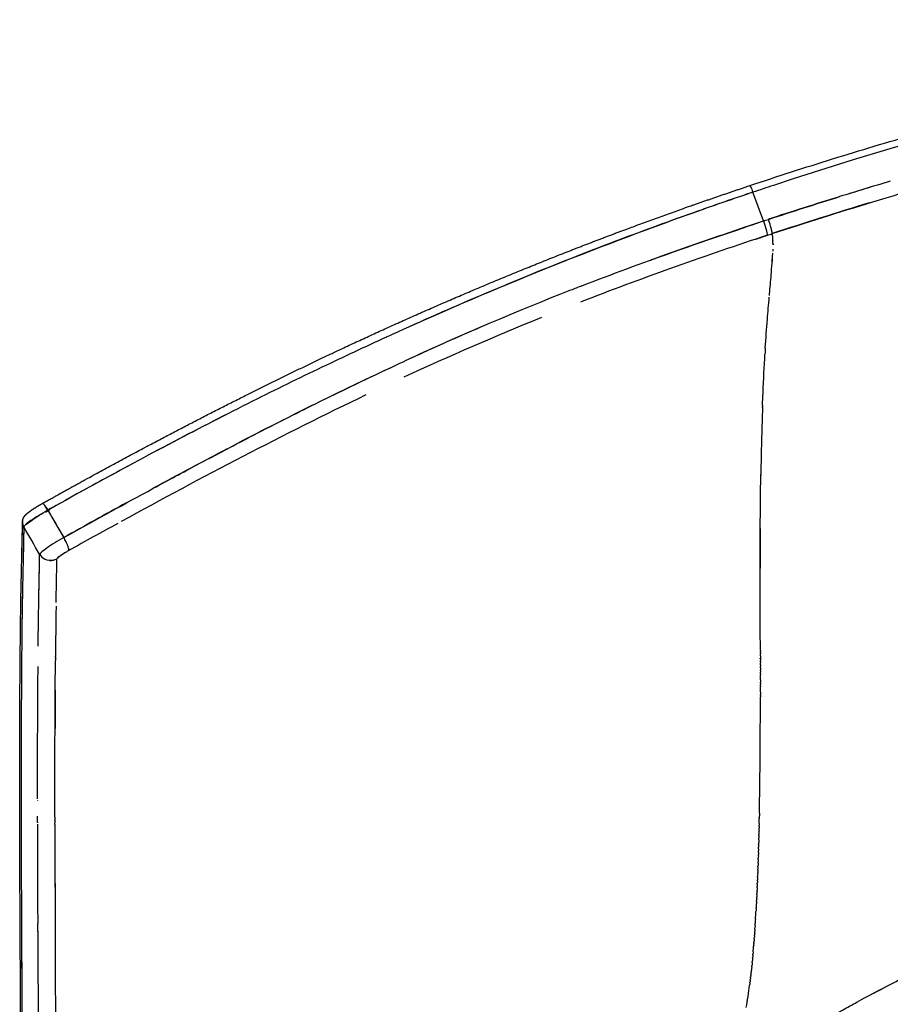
# Model space of a CAD drawing. Header units: millimetres. Extents: x 0 to 1905, y 0 to 2577.
# Tile 17 of 70: x 1183 to 1321, y 562 to 718. Entities that reach past the tile are written whole.
import ezdxf

# ---------------------------------------------------------------- set-up
doc = ezdxf.new("R2010")
doc.units = ezdxf.units.MM
doc.header["$MEASUREMENT"] = 0
doc.layers.add('Crea2D$visibili$linee', color=7, linetype='Continuous', true_color=0x000000)

msp = doc.modelspace()

# ---------------------------------------------------------------- linework, layer by layer
at = {"layer": 'Crea2D$visibili$linee'}
for p, q in [((1301.1, 686.33), (1299.43, 690.87)), ((1184.63, 638.49), (1184.63, 638.48)), ((1189.02, 591.55), (1189.02, 591.56))]:
    msp.add_line(p, q, dxfattribs=at)
for centre, radius, start, end in [((1497.25, 102.53), 620.7, 108.269, 108.58415), ((1531.1, -13.45), 736.61, 106.5591, 107.21203), ((1497.77, 96.08), 622.11, 106.80155, 107.11173), ((1489.6, 125.1), 596.88, 108.5788, 109.37799), ((1525.9, 3.28), 719.09, 107.21297, 108.15177), ((1535.99, -26.69), 748.38, 106.9454, 108.18014), ((1490.89, 121.52), 600.67, 109.41083, 114.1666), ((1282.13, 679.67), 20.93, 18.7951, 18.8295), ((1282.9, 679.91), 20.12, 15.364, 18.7257), ((1301.17, 684.23), 1.33, 4.1927, 7.058), ((1283.41, 682.63), 19.19, 0.3409, 1.3327), ((1238.94, 684.35), 63.71, 355.7648, 357.1813), ((1205.98, 686.38), 96.72, 356.1181, 356.8996), ((1460.01, 193.61), 517.66, 111.2517, 111.4634), ((1451.11, 215.76), 493.79, 111.4427, 114.6442), ((1452.92, 209.44), 498.02, 112.0433, 114.7724), ((1442.23, 235.8), 471.87, 113.183, 114.794), ((1498.53, 104.95), 618.92, 114.53819, 115.58318), ((1557.21, 649.8), 256.34, 176.3307, 176.5454), ((1538.5, 36.27), 693.43, 116.43665, 117.5351), ((1646.97, -171.12), 927.48, 117.66789, 118.48846), ((1999.8, 635.2), 699.21, 179.1086, 179.11291), ((1187.06, 641.59), 0.0692, 63.0919, 100.4268), ((1633.32, -154.09), 910.99, 119.01269, 119.27054), ((1922.45, -676.08), 1502.7, 118.71968, 119.15293), ((1181.2, 636.73), 7.74, 29.9247, 35.5033), ((1185.36, 638.69), 1.46, 170.8386, 173.6977), ((2013.94, -842.05), 1697.12, 119.20586, 119.20931), ((1904.95, -646.51), 1466.18, 118.78371, 119.12977), ((1184.19, 637.94), 0.0914, 159.8115, 177.0861), ((2455.8, 632.21), 1155.22, 179.72875, 180.03767), ((10309.89, 435.75), 9128.02, 178.739061, 178.767836), ((1179.58, 630.01), 12.52, 26.4327, 29.9603), ((1181.54, 630.96), 10.34, 23.6984, 30.7882), ((1186.71, 633.62), 0.0984, 159.9106, 172.0293), ((1188.33, 634.63), 1.99, 210.2667, 243.9622), ((1198.24, 621.31), 14.68, 119.9085, 124.2692), ((1200.25, 618.05), 18.51, 119.1528, 120.2609), ((1185.64, 632.79), 5.84, 20.1682, 23.5166), ((1188.34, 634.65), 2.01, 266.2455, 299.755), ((1189.81, 632.66), 0.527, 140.345, 153.1546), ((1191.31, 631.04), 2.74, 126.296, 133.526), ((1824.64, 614.18), 635.53, 178.98683, 179.28768), ((2627.32, 604.29), 1443.62, 179.36007, 179.46411), ((-2915.05, 610), 4215.66, 0.09674, 0.09752), ((3980.29, 595.97), 2791.26, 179.6682, 179.79288), ((5033.62, 592.98), 3847.34, 179.97432, 179.97495), ((5178.74, 599.49), 3995.07, 180.08494, 180.29092), ((4567.22, 592.47), 3380.94, 180.02081, 180.02188), ((6198.97, 594.26), 5012.7, 180.03813, 180.21719), ((9439.24, 600.58), 8250.22, 180.078994, 180.1917), ((25742.1, 690.94), 24558.63, 180.266596, 180.317198), ((1054.33, 590.66), 245.96, 356.6994, 356.7048), ((13529.72, 629.02), 12346.1, 180.253334, 180.308774), ((52976.24, 762.4), 51790.26, 180.20842, 180.23109), ((1134.84, 585.15), 165.26, 355.0049, 355.3215), ((27693.78, 657.28), 26504.85, 180.187873, 180.217905), ((1213.62, 576.3), 85.97, 350.4013, 352.7548), ((1221.4, 575.12), 78.1, 350.8386, 352.3112), ((1442.99, 327.96), 267.04, 117.5773, 117.8608)]:
    msp.add_arc(centre, radius, start, end, dxfattribs=at)
for points, knots in [([(1298.93, 691.91), (1301.13, 692.65), (1305.49, 694.08), (1314.24, 696.85), (1329.63, 701.44), (1342.97, 704.96), (1351.91, 707.13), (1353.92, 707.62), (1358.17, 708.64), (1366.91, 710.64), (1382.66, 714.04), (1396.24, 716.6), (1405.32, 718.15)], [0, 0, 0, 0, 6.960983, 13.768526, 27.541034, 55.138571, 55.138571, 55.138571, 61.348059, 68.248943, 82.050978, 109.68709, 109.68709, 109.68709, 109.68709]), ([(1302.5, 684.32), (1307.78, 686.02), (1318.76, 689.55), (1336, 694.54), (1347.96, 697.73), (1354.17, 699.3)], [5, 5, 5, 5, 5.1549174, 5.3216731, 5.5000221, 5.5000221, 5.5000221, 5.5000221]), ([(1298.93, 691.91), (1298.96, 691.92), (1299.01, 691.85), (1299.17, 691.54), (1299.3, 691.22), (1299.43, 690.87)], [1.1562495, 1.1562495, 1.1562495, 1.1562495, 1.4999984, 1.4999984, 2, 2, 2, 2]), ([(1299.43, 690.87), (1296.8, 689.97), (1291.95, 688.31), (1282.3, 684.88), (1265.76, 678.6), (1251.36, 672.47), (1241.78, 668.11), (1241.49, 667.98)], [2.0000016, 2.0000016, 2.0000016, 2.0000016, 2.067731, 2.1250779, 2.2501234, 2.4999672, 2.5077384, 2.5077384, 2.5077384, 2.5077384]), ([(1301.1, 686.33), (1301.36, 686.41), (1301.62, 686.5), (1301.88, 686.58), (1305.63, 687.79), (1309.37, 689), (1313.13, 690.17)], [0, 0, 0, 0, 1, 1, 1, 1.109588, 1.109588, 1.109588, 1.109588]), ([(1272.38, 676.07), (1272.38, 676.07), (1272.38, 676.07), (1281.85, 679.74), (1291.44, 683.14), (1301.1, 686.33)], [0.7499495, 0.7499495, 0.7499495, 0.7499495, 0.75, 0.75, 0.9999994, 0.9999994, 0.9999994, 0.9999994]), ([(1282.87, 680.01), (1283.11, 680.1), (1289.15, 682.28), (1295.24, 684.34), (1301.1, 686.33)], [0.8419956, 0.8419956, 0.8419956, 0.8419956, 0.8481215, 0.9999994, 0.9999994, 0.9999994, 0.9999994]), ([(1301.1, 686.33), (1301.26, 685.88), (1301.41, 685.4), (1301.63, 684.57), (1301.7, 684.24), (1301.72, 684.07)], [1, 1, 1, 1, 1.5, 1.5, 2, 2, 2, 2]), ([(1301.72, 684.07), (1292.07, 680.89), (1282.51, 677.51), (1272.77, 673.73), (1272.48, 673.62), (1272.18, 673.5)], [2, 2, 2, 2, 2.25, 2.25, 2.2578125, 2.2578125, 2.2578125, 2.2578125]), ([(1299.87, 683.45), (1300.48, 683.65), (1301.1, 683.86), (1301.72, 684.07), (1301.98, 684.15), (1302.24, 684.24), (1302.5, 684.32)], [2.983985, 2.983985, 2.983985, 2.983985, 3, 3, 3, 3.999381, 3.999381, 3.999381, 3.999381]), ([(1302.6, 683.16), (1302.6, 683.36), (1302.58, 683.72), (1302.52, 684.15), (1302.5, 684.32)], [4.992215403, 4.992215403, 4.992215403, 4.992215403, 4.99682732, 4.999994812, 4.999994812, 4.999994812, 4.999994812]), ([(1302.59, 681.88), (1302.59, 681.83), (1302.59, 681.73), (1302.58, 681.62), (1302.58, 681.56)], [4.019782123, 4.019782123, 4.019782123, 4.019782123, 4.02139683, 4.023376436, 4.023376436, 4.023376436, 4.023376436]), ([(1302.04, 674.53), (1302.05, 674.61), (1302.15, 675.68), (1302.29, 677.32), (1302.42, 679.01), (1302.47, 679.65)], [4.87402866, 4.87402866, 4.87402866, 4.87402866, 4.87808628, 4.92606477, 4.95236846, 4.95236846, 4.95236846, 4.95236846]), ([(1301.39, 666.21), (1301.5, 667.82), (1301.7, 670.59), (1301.92, 673.1), (1302.02, 674.27)], [4.7446298, 4.7446298, 4.7446298, 4.7446298, 4.8122298, 4.8698542, 4.8698542, 4.8698542, 4.8698542]), ([(1300.95, 657.16), (1300.98, 657.83), (1301.09, 660.76), (1301.22, 663.37), (1301.34, 665.25)], [4.63242935, 4.63242935, 4.63242935, 4.63242935, 4.65432243, 4.73137486, 4.73137486, 4.73137486, 4.73137486]), ([(1190.42, 636.26), (1194.84, 638.71), (1201.6, 642.46), (1210.51, 647.24), (1218.54, 651.5), (1227.42, 656.06), (1236.24, 660.37), (1241.48, 662.84), (1243.48, 663.77)], [0, 0, 0, 0, 0.1250583, 0.1913704, 0.2501143, 0.3495186, 0.4378204, 0.4923305, 0.4923305, 0.4923305, 0.4923305]), ([(1231.27, 663.19), (1229.43, 662.31), (1225.76, 660.54), (1217.94, 656.66), (1210.66, 652.91), (1205.22, 650.04), (1203.88, 649.33)], [2.5999042, 2.5999042, 2.5999042, 2.5999042, 2.6498887, 2.6998835, 2.8136613, 2.8508802, 2.8508802, 2.8508802, 2.8508802]), ([(1300.94, 656.85), (1300.94, 656.64), (1300.83, 653.48), (1300.74, 649.96), (1300.68, 646.26)], [4.3709823, 4.3709823, 4.3709823, 4.3709823, 4.3778066, 4.4733797, 4.4733797, 4.4733797, 4.4733797]), ([(1300.61, 618.43), (1300.6, 621.31), (1300.58, 627.17), (1300.58, 634.76), (1300.61, 641.05), (1300.65, 644.49), (1300.68, 646.02)], [4.3356579, 4.3356579, 4.3356579, 4.3356579, 4.3850704, 4.440197, 4.4850904, 4.5245936, 4.5245936, 4.5245936, 4.5245936]), ([(1187.18, 641.59), (1187.23, 641.55), (1187.28, 641.5), (1187.5, 641.24), (1187.71, 640.93), (1187.9, 640.59)], [1.3285302, 1.3285302, 1.3285302, 1.3285302, 1.5, 1.5, 2, 2, 2, 2]), ([(1184.11, 637.97), (1184.16, 638.12), (1184.58, 638.47), (1185.96, 639.43), (1186.95, 640.05), (1187.91, 640.59)], [3.03125, 3.03125, 3.03125, 3.03125, 3.5, 3.5, 3.9993381, 3.9993381, 3.9993381, 3.9993381]), ([(1187.81, 640.54), (1186.88, 640.01), (1185.93, 639.42), (1184.62, 638.51), (1184.22, 638.17), (1184.12, 638)], [2.0156113, 2.0156113, 2.0156113, 2.0156113, 2.4995722, 2.4995722, 2.9374633, 2.9374633, 2.9374633, 2.9374633]), ([(1183.88, 637.4), (1183.88, 637.52), (1183.89, 637.62), (1183.89, 637.84), (1183.89, 637.95), (1183.89, 638.26), (1183.9, 638.48), (1183.9, 638.7)], [0.001567, 0.001567, 0.001567, 0.001567, 2.173681, 2.173681, 4.890091, 4.890091, 10.931355, 10.931355, 10.931355, 10.931355]), ([(1184.06, 635.47), (1184.04, 634.32), (1184, 632.49), (1183.95, 630.62), (1183.94, 629.91)], [4.01968836, 4.01968836, 4.01968836, 4.01968836, 4.07875346, 4.11336725, 4.11336725, 4.11336725, 4.11336725]), ([(1190.42, 636.26), (1189.46, 635.72), (1188.47, 635.1), (1187.09, 634.15), (1186.67, 633.8), (1186.62, 633.65)], [1.0010894, 1.0010894, 1.0010894, 1.0010894, 1.5, 1.5, 1.96875, 1.96875, 1.96875, 1.96875]), ([(1186.48, 626.33), (1186.5, 627.42), (1186.54, 629.84), (1186.59, 632.26), (1186.61, 633.63)], [1.8783204, 1.8783204, 1.8783204, 1.8783204, 1.9308966, 1.9999964, 1.9999964, 1.9999964, 1.9999964]), ([(1188.96, 632.73), (1188.6, 632.62), (1188.2, 632.6), (1187.45, 632.8), (1187.11, 633.01), (1186.85, 633.3)], [3.1316367, 3.1316367, 3.1316367, 3.1316367, 3.5, 3.5, 3.868365, 3.868365, 3.868365, 3.868365]), ([(1189.22, 626.02), (1189.25, 627.42), (1189.29, 629.69), (1189.33, 631.97), (1189.34, 632.9)], [0.8847608, 0.8847608, 0.8847608, 0.8847608, 0.9533251, 1, 1, 1, 1]), ([(1189.42, 633.02), (1189.44, 633.03), (1189.52, 633.12), (1189.7, 633.25), (1189.86, 633.37)], [1.1798129, 1.1798129, 1.1798129, 1.1798129, 1.2494524, 1.4758681, 1.4758681, 1.4758681, 1.4758681]), ([(1189.98, 633.45), (1189.95, 633.43), (1189.93, 633.42), (1189.89, 633.39), (1189.88, 633.38), (1189.86, 633.37)], [2.46875, 2.46875, 2.46875, 2.46875, 2.5, 2.5, 2.5235193, 2.5235193, 2.5235193, 2.5235193]), ([(1183.93, 629.43), (1183.92, 629.35), (1183.91, 628.54), (1183.86, 625.77), (1183.81, 622.78), (1183.79, 620.41)], [4.1211858, 4.1211858, 4.1211858, 4.1211858, 4.1250347, 4.1602416, 4.2500058, 4.2500058, 4.2500058, 4.2500058]), ([(1186.38, 619.1), (1186.41, 621.68), (1186.43, 623.99), (1186.48, 626.2), (1186.48, 626.27), (1186.48, 626.33)], [-0.11382397, -0.11382397, -0.11382397, -0.11382397, -0.06214279, -0.06214279, -0.06045321, -0.06045321, -0.06045321, -0.06045321]), ([(1183.76, 617.79), (1183.74, 615.08), (1183.7, 608.96), (1183.67, 601.55), (1183.67, 597.32)], [4.2820889, 4.2820889, 4.2820889, 4.2820889, 4.3783385, 4.4805046, 4.4805046, 4.4805046, 4.4805046]), ([(1189.02, 592.04), (1189.02, 596.97), (1189.04, 606.24), (1189.08, 613.46), (1189.11, 616.83)], [0.5038633, 0.5038633, 0.5038633, 0.5038633, 0.6197115, 0.7499387, 0.7499387, 0.7499387, 0.7499387]), ([(1186.28, 594.97), (1186.28, 599.85), (1186.3, 607.36), (1186.34, 613.49), (1186.36, 615.88)], [1.5221111, 1.5221111, 1.5221111, 1.5221111, 1.6408536, 1.7294825, 1.7294825, 1.7294825, 1.7294825]), ([(1300.61, 615.68), (1300.61, 615.7), (1300.61, 615.78), (1300.61, 615.85), (1300.61, 615.91)], [4.320138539, 4.320138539, 4.320138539, 4.320138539, 4.320413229, 4.321422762, 4.321422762, 4.321422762, 4.321422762]), ([(1300.46, 592.7), (1300.49, 594.2), (1300.58, 599.99), (1300.61, 606.08), (1300.61, 610.54), (1300.61, 611.07)], [4.2009875, 4.2009875, 4.2009875, 4.2009875, 4.22289223, 4.28625948, 4.29479792, 4.29479792, 4.29479792, 4.29479792]), ([(1183.68, 591.88), (1183.68, 591.09), (1183.69, 586.4), (1183.71, 581.23), (1183.74, 576.67)], [4.522451, 4.522451, 4.522451, 4.522451, 4.5399146, 4.6250319, 4.6250319, 4.6250319, 4.6250319]), ([(1189.02, 590.92), (1189.03, 585.73), (1189.04, 579.86), (1189.07, 572.38), (1189.07, 571.38), (1189.07, 570.37)], [0.25099753, 0.25099753, 0.25099753, 0.25099753, 0.31071397, 0.31071397, 0.31977845, 0.31977845, 0.31977845, 0.31977845]), ([(1323.32, 566.69), (1322.92, 566.49), (1320.6, 565.32), (1318.31, 564.12), (1316.45, 563.12)], [2.71703422, 2.71703422, 2.71703422, 2.71703422, 2.72873457, 2.78501343, 2.78501343, 2.78501343, 2.78501343]), ([(1310.19, 559.6), (1310.56, 559.82), (1311.68, 560.47), (1313.57, 561.54), (1315.17, 562.42), (1316, 562.88), (1316.07, 562.91)], [3.1506066, 3.1506066, 3.1506066, 3.1506066, 3.1624071, 3.18586954, 3.20921079, 3.21117277, 3.21117277, 3.21117277, 3.21117277])]:
    msp.add_open_spline(points, degree=3, knots=knots, dxfattribs=at)
for points in [[(1405.57, 717.16), (1370.68, 711.21), (1336.17, 703.01), (1302.67, 691.95)], [(1301.94, 686.43), (1301.92, 686.48), (1301.9, 686.53), (1301.88, 686.58)], [(1301.95, 686.37), (1301.95, 686.39), (1301.94, 686.4), (1301.94, 686.41)], [(1302.31, 685.2), (1302.31, 685.22), (1302.3, 685.23), (1302.3, 685.24)], [(1302.49, 684.4), (1302.49, 684.4), (1302.49, 684.41), (1302.49, 684.42)], [(1302.6, 683.16), (1302.6, 683.16), (1302.6, 683.15), (1302.6, 683.14)], [(1302.6, 683.08), (1302.6, 683.1), (1302.6, 683.12), (1302.6, 683.14)], [(1302.61, 682.55), (1302.61, 682.61), (1302.61, 682.68), (1302.61, 682.74)], [(1302.61, 682.69), (1302.61, 682.64), (1302.61, 682.6), (1302.61, 682.55)], [(1230.63, 657.61), (1235.17, 659.86), (1239.74, 662.05), (1244.35, 664.17)], [(1238.23, 658.81), (1225.12, 652.55), (1212.25, 645.79), (1199.52, 638.8)], [(1300.95, 657.16), (1300.95, 657.09), (1300.95, 657.02), (1300.95, 656.94)], [(1217.95, 656.64), (1209.52, 652.37), (1201.17, 647.93), (1192.91, 643.37)], [(1300.94, 656.85), (1300.94, 656.88), (1300.95, 656.91), (1300.95, 656.94)], [(1300.68, 646.08), (1300.68, 646.14), (1300.68, 646.2), (1300.68, 646.26)], [(1187.04, 641.66), (1187.03, 641.66), (1187.03, 641.65), (1187.03, 641.65)], [(1187.18, 641.59), (1187.12, 641.65), (1187.07, 641.67), (1187.04, 641.66)], [(1187.91, 640.59), (1188.75, 639.15), (1189.59, 637.7), (1190.42, 636.26)], [(1186.61, 633.63), (1185.77, 635.06), (1184.94, 636.5), (1184.1, 637.94)], [(1186.49, 626.61), (1186.53, 629), (1186.59, 631.31), (1186.61, 633.63)], [(1186.61, 633.63), (1186.61, 633.63), (1186.61, 633.63), (1186.61, 633.63)], [(1190.6, 633.85), (1190.55, 633.82), (1190.49, 633.78), (1190.44, 633.75)], [(1191.23, 634.22), (1191.28, 634.3), (1191.24, 634.51), (1191.13, 634.8)], [(1191.23, 634.48), (1191.26, 634.35), (1191.26, 634.27), (1191.24, 634.22)], [(1189.42, 633.02), (1189.37, 632.96), (1189.34, 632.92), (1189.34, 632.9)], [(1183.94, 629.91), (1183.93, 629.75), (1183.93, 629.59), (1183.93, 629.43)], [(1183.92, 628.91), (1183.87, 626.91), (1183.84, 624.75), (1183.81, 622.36)], [(1189.19, 624.61), (1189.16, 622.46), (1189.14, 620.14), (1189.11, 617.53)], [(1300.61, 618.43), (1300.61, 618.37), (1300.61, 618.3), (1300.61, 618.24)], [(1300.61, 618.06), (1300.61, 618.12), (1300.61, 618.18), (1300.61, 618.24)], [(1300.61, 618.06), (1300.61, 618), (1300.61, 617.94), (1300.61, 617.88)], [(1189.11, 617.42), (1189.11, 617.45), (1189.11, 617.49), (1189.11, 617.53)], [(1189.11, 617.42), (1189.11, 617.34), (1189.11, 617.26), (1189.11, 617.18)], [(1189.11, 617.12), (1189.11, 617.14), (1189.11, 617.16), (1189.11, 617.18)], [(1189.11, 617.12), (1189.11, 617.02), (1189.11, 616.92), (1189.11, 616.83)], [(1300.61, 617.59), (1300.61, 617.68), (1300.61, 617.78), (1300.61, 617.88)], [(1300.61, 617.59), (1300.61, 617.45), (1300.61, 617.31), (1300.61, 617.17)], [(1300.61, 617.11), (1300.61, 617.01), (1300.61, 616.91), (1300.61, 616.81)], [(1300.61, 616.64), (1300.61, 616.7), (1300.61, 616.75), (1300.61, 616.81)], [(1300.61, 616.64), (1300.61, 616.58), (1300.61, 616.52), (1300.61, 616.45)], [(1300.61, 616.16), (1300.61, 616.26), (1300.61, 616.36), (1300.61, 616.45)], [(1300.61, 616.16), (1300.61, 616.08), (1300.61, 616), (1300.61, 615.91)], [(1300.61, 615.68), (1300.61, 615.57), (1300.61, 615.46), (1300.61, 615.35)], [(1300.61, 615.2), (1300.61, 615.25), (1300.61, 615.3), (1300.61, 615.35)], [(1300.61, 615.2), (1300.61, 615.13), (1300.61, 615.05), (1300.61, 614.97)], [(1300.61, 614.72), (1300.61, 614.8), (1300.61, 614.89), (1300.61, 614.97)], [(1300.61, 614.72), (1300.61, 614.68), (1300.61, 614.63), (1300.61, 614.58)], [(1300.61, 613.75), (1300.61, 614.03), (1300.61, 614.31), (1300.61, 614.58)], [(1300.61, 613.75), (1300.61, 613.64), (1300.61, 613.53), (1300.61, 613.42)], [(1300.61, 613.27), (1300.61, 613.32), (1300.61, 613.37), (1300.61, 613.42)], [(1300.61, 613.27), (1300.61, 613.19), (1300.61, 613.11), (1300.61, 613.03)], [(1300.61, 612.78), (1300.61, 612.86), (1300.61, 612.95), (1300.61, 613.03)], [(1300.61, 612.78), (1300.61, 612.73), (1300.61, 612.69), (1300.61, 612.64)], [(1300.61, 611.8), (1300.61, 612.08), (1300.61, 612.36), (1300.61, 612.64)], [(1300.61, 611.8), (1300.61, 611.69), (1300.61, 611.58), (1300.61, 611.47)], [(1300.61, 611.3), (1300.61, 611.36), (1300.61, 611.41), (1300.61, 611.47)], [(1300.61, 611.3), (1300.61, 611.22), (1300.61, 611.15), (1300.61, 611.07)], [(1183.68, 600.93), (1183.68, 600.19), (1183.68, 599.43), (1183.68, 598.66)], [(1183.67, 597.32), (1183.67, 596.51), (1183.67, 595.68), (1183.67, 594.84)], [(1183.67, 594.84), (1183.68, 594.42), (1183.68, 593.99), (1183.68, 593.56)], [(1186.28, 591.25), (1186.28, 591.57), (1186.28, 591.89), (1186.28, 592.2)], [(1189.02, 592.04), (1189.02, 591.88), (1189.02, 591.72), (1189.02, 591.56)], [(1300.42, 591.04), (1300.43, 591.29), (1300.43, 591.54), (1300.44, 591.79)], [(1300.44, 592), (1300.45, 592.09), (1300.45, 592.19), (1300.45, 592.28)], [(1300.44, 592), (1300.44, 591.93), (1300.44, 591.86), (1300.44, 591.79)], [(1300.46, 592.7), (1300.45, 592.56), (1300.45, 592.42), (1300.45, 592.28)], [(1189.02, 591.55), (1189.02, 591.43), (1189.02, 591.3), (1189.02, 591.17)], [(1189.02, 590.92), (1189.02, 591.01), (1189.02, 591.09), (1189.02, 591.17)], [(1300.4, 589.89), (1300.4, 590.02), (1300.4, 590.16), (1300.41, 590.3)], [(1300.41, 590.59), (1300.41, 590.66), (1300.42, 590.73), (1300.42, 590.79)], [(1300.41, 590.59), (1300.41, 590.49), (1300.41, 590.4), (1300.41, 590.3)], [(1300.42, 591.04), (1300.42, 590.96), (1300.42, 590.88), (1300.42, 590.79)], [(1300.36, 588.47), (1300.36, 588.58), (1300.37, 588.69), (1300.37, 588.8)], [(1300.38, 589.18), (1300.38, 589.05), (1300.37, 588.92), (1300.37, 588.8)], [(1300.4, 589.89), (1300.39, 589.69), (1300.39, 589.5), (1300.38, 589.3)], [(1300.38, 589.18), (1300.38, 589.22), (1300.38, 589.26), (1300.38, 589.3)], [(1300.32, 587.04), (1300.32, 586.93), (1300.31, 586.83), (1300.31, 586.72)], [(1300.32, 587.04), (1300.32, 587.12), (1300.33, 587.2), (1300.33, 587.29)], [(1300.34, 587.75), (1300.34, 587.6), (1300.33, 587.44), (1300.33, 587.29)], [(1300.34, 587.75), (1300.34, 587.85), (1300.35, 587.95), (1300.35, 588.04)], [(1300.36, 588.47), (1300.36, 588.33), (1300.35, 588.19), (1300.35, 588.04)], [(1300.27, 585.36), (1300.27, 585.43), (1300.27, 585.5), (1300.28, 585.58)], [(1300.29, 585.92), (1300.28, 585.81), (1300.28, 585.69), (1300.28, 585.58)], [(1300.3, 586.48), (1300.3, 586.37), (1300.3, 586.26), (1300.29, 586.15)], [(1300.29, 585.92), (1300.29, 586), (1300.29, 586.07), (1300.29, 586.15)], [(1300.3, 586.48), (1300.31, 586.56), (1300.31, 586.64), (1300.31, 586.72)], [(1300.21, 583.66), (1300.21, 583.73), (1300.21, 583.79), (1300.22, 583.86)], [(1300.23, 584.23), (1300.23, 584.1), (1300.22, 583.98), (1300.22, 583.86)], [(1300.23, 584.23), (1300.23, 584.3), (1300.23, 584.36), (1300.24, 584.43)], [(1300.25, 584.79), (1300.25, 584.67), (1300.24, 584.55), (1300.24, 584.43)], [(1300.25, 584.79), (1300.25, 584.86), (1300.25, 584.93), (1300.26, 585.01)], [(1300.27, 585.36), (1300.26, 585.24), (1300.26, 585.12), (1300.26, 585.01)], [(1300.17, 582.52), (1300.16, 582.4), (1300.16, 582.28), (1300.15, 582.16)], [(1300.19, 583.09), (1300.18, 582.96), (1300.18, 582.83), (1300.17, 582.7)], [(1300.17, 582.52), (1300.17, 582.58), (1300.17, 582.64), (1300.17, 582.7)], [(1300.19, 583.09), (1300.19, 583.16), (1300.19, 583.22), (1300.2, 583.28)], [(1300.21, 583.66), (1300.21, 583.53), (1300.2, 583.41), (1300.2, 583.28)], [(1300.1, 580.9), (1300.1, 580.78), (1300.09, 580.66), (1300.09, 580.54)], [(1300.1, 580.9), (1300.1, 580.96), (1300.11, 581.02), (1300.11, 581.08)], [(1300.12, 581.44), (1300.12, 581.32), (1300.11, 581.2), (1300.11, 581.08)], [(1300.12, 581.44), (1300.13, 581.5), (1300.13, 581.56), (1300.13, 581.62)], [(1300.15, 581.98), (1300.14, 581.86), (1300.14, 581.74), (1300.13, 581.62)], [(1300.15, 581.98), (1300.15, 582.04), (1300.15, 582.1), (1300.15, 582.16)], [(1300.03, 579.27), (1300.02, 579.15), (1300.02, 579.02), (1300.01, 578.9)], [(1300.03, 579.27), (1300.03, 579.33), (1300.03, 579.39), (1300.04, 579.45)], [(1300.05, 579.82), (1300.05, 579.69), (1300.04, 579.57), (1300.04, 579.45)], [(1300.05, 579.82), (1300.06, 579.88), (1300.06, 579.93), (1300.06, 579.99)], [(1300.08, 580.36), (1300.07, 580.24), (1300.07, 580.12), (1300.06, 579.99)], [(1300.08, 580.36), (1300.08, 580.42), (1300.08, 580.48), (1300.09, 580.54)], [(1299.94, 577.63), (1299.94, 577.46), (1299.93, 577.29), (1299.92, 577.12)], [(1299.94, 577.63), (1299.95, 577.67), (1299.95, 577.7), (1299.95, 577.74)], [(1299.97, 578.18), (1299.97, 578.03), (1299.96, 577.89), (1299.95, 577.74)], [(1299.97, 578.18), (1299.98, 578.24), (1299.98, 578.29), (1299.98, 578.35)], [(1300, 578.73), (1299.99, 578.6), (1299.99, 578.48), (1299.98, 578.35)], [(1300, 578.73), (1300, 578.79), (1300.01, 578.84), (1300.01, 578.9)], [(1299.85, 575.97), (1299.86, 576.15), (1299.87, 576.33), (1299.88, 576.5)], [(1299.88, 576.53), (1299.89, 576.72), (1299.91, 576.92), (1299.92, 577.12)], [(1186.32, 574), (1186.32, 574.43), (1186.31, 574.84), (1186.31, 575.26)], [(1299.74, 574.3), (1299.75, 574.41), (1299.76, 574.53), (1299.77, 574.64)], [(1299.78, 574.86), (1299.78, 574.79), (1299.77, 574.71), (1299.77, 574.64)], [(1299.78, 574.86), (1299.79, 574.99), (1299.8, 575.13), (1299.81, 575.26)], [(1299.82, 575.41), (1299.81, 575.36), (1299.81, 575.31), (1299.81, 575.26)], [(1299.82, 575.41), (1299.83, 575.57), (1299.84, 575.73), (1299.85, 575.88)], [(1299.85, 575.97), (1299.85, 575.94), (1299.85, 575.91), (1299.85, 575.88)], [(1299.63, 572.75), (1299.64, 572.82), (1299.64, 572.89), (1299.65, 572.96)], [(1299.67, 573.25), (1299.66, 573.15), (1299.66, 573.06), (1299.65, 572.96)], [(1299.67, 573.25), (1299.67, 573.29), (1299.68, 573.34), (1299.68, 573.39)], [(1299.71, 573.74), (1299.7, 573.62), (1299.69, 573.51), (1299.68, 573.39)], [(1299.71, 573.74), (1299.71, 573.83), (1299.72, 573.93), (1299.73, 574.02)], [(1299.74, 574.3), (1299.74, 574.21), (1299.73, 574.11), (1299.73, 574.02)], [(1299.56, 571.76), (1299.55, 571.73), (1299.55, 571.7), (1299.55, 571.67)], [(1299.56, 571.76), (1299.56, 571.87), (1299.57, 571.98), (1299.58, 572.1)], [(1299.6, 572.25), (1299.59, 572.2), (1299.59, 572.15), (1299.58, 572.1)], [(1299.6, 572.25), (1299.6, 572.35), (1299.61, 572.44), (1299.62, 572.53)], [(1299.63, 572.75), (1299.63, 572.68), (1299.62, 572.6), (1299.62, 572.53)], [(1299.38, 569.76), (1299.39, 569.81), (1299.39, 569.87), (1299.4, 569.93)], [(1299.43, 570.26), (1299.42, 570.15), (1299.41, 570.04), (1299.4, 569.93)], [(1299.43, 570.26), (1299.43, 570.29), (1299.43, 570.33), (1299.44, 570.37)], [(1299.47, 570.76), (1299.46, 570.63), (1299.45, 570.5), (1299.44, 570.37)], [(1299.25, 568.41), (1299.23, 568.24), (1299.21, 568.06), (1299.19, 567.89)], [(1299.25, 568.41), (1299.25, 568.47), (1299.26, 568.52), (1299.26, 568.57)], [(1299.32, 569.08), (1299.3, 568.91), (1299.28, 568.74), (1299.26, 568.57)], [(1299.32, 569.08), (1299.32, 569.14), (1299.33, 569.2), (1299.33, 569.25)], [(1299.38, 569.76), (1299.36, 569.59), (1299.35, 569.42), (1299.33, 569.25)], [(1299.06, 566.66), (1299.06, 566.71), (1299.07, 566.75), (1299.07, 566.8)], [(1299.1, 567.06), (1299.09, 566.97), (1299.08, 566.89), (1299.07, 566.8)], [(1299.1, 567.06), (1299.11, 567.11), (1299.11, 567.16), (1299.12, 567.2)], [(1299.14, 567.4), (1299.13, 567.34), (1299.12, 567.27), (1299.12, 567.2)], [(1299.14, 567.4), (1299.14, 567.45), (1299.15, 567.5), (1299.16, 567.55)], [(1299.18, 567.74), (1299.17, 567.67), (1299.16, 567.61), (1299.16, 567.55)], [(1299.18, 567.74), (1299.18, 567.79), (1299.19, 567.84), (1299.19, 567.89)], [(1298.91, 565.46), (1298.91, 565.5), (1298.92, 565.54), (1298.92, 565.58)], [(1298.96, 565.86), (1298.95, 565.77), (1298.94, 565.67), (1298.92, 565.58)], [(1298.96, 565.86), (1298.96, 565.9), (1298.97, 565.94), (1298.97, 565.99)], [(1299.01, 566.26), (1299, 566.17), (1298.99, 566.08), (1298.97, 565.99)], [(1299.01, 566.26), (1299.01, 566.31), (1299.02, 566.35), (1299.02, 566.39)], [(1299.06, 566.66), (1299.05, 566.57), (1299.03, 566.48), (1299.02, 566.39)], [(1319.37, 564.66), (1319.56, 564.77), (1319.76, 564.87), (1319.95, 564.97)], [(1316.26, 563.01), (1316.2, 562.98), (1316.13, 562.94), (1316.07, 562.91)], [(1316.26, 563.01), (1316.32, 563.05), (1316.39, 563.08), (1316.45, 563.12)]]:
    msp.add_open_spline(points, degree=3, dxfattribs=at)
for points, weights, knots in [([(1187.04, 641.66), (1189.5, 643.04), (1194.22, 645.65), (1203.56, 650.71), (1219.27, 658.92), (1232.94, 665.52), (1241.99, 669.61), (1251.39, 673.86), (1260.89, 677.86), (1270.49, 681.62), (1275.29, 683.5), (1280.13, 685.32), (1289.61, 688.74), (1294.26, 690.35), (1298.93, 691.91)], [1, 1, 1, 1, 1, 1, 1, 0.999782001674, 0.999782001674, 1, 1, 1, 1, 1, 1], [0, 0, 0, 0, 8.471718, 16.176953, 31.855195, 61.675138, 61.675138, 61.675138, 92.598059, 92.598059, 92.598059, 108.18766, 108.18766, 123.026487, 123.026487, 123.026487, 123.026487]), ([(1202.13, 648.39), (1199.78, 647.13), (1195.02, 644.56), (1190.29, 641.92), (1187.91, 640.59), (1188.74, 639.14), (1189.58, 637.7), (1190.42, 636.26)], [1, 1, 1, 1, 1, 0.999998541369, 0.999998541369, 1], [2.867109, 2.867109, 2.867109, 2.867109, 2.932762, 3, 3, 3, 8.006855, 8.006855, 8.006855, 8.006855]), ([(1183.9, 638.7), (1183.9, 638.83), (1183.92, 638.96), (1183.95, 639.09), (1183.99, 639.22), (1184.04, 639.34), (1184.13, 639.51), (1184.16, 639.56), (1184.22, 639.64), (1184.25, 639.68), (1184.27, 639.71), (1184.32, 639.77), (1184.44, 639.9), (1184.65, 640.09), (1184.91, 640.3), (1185.39, 640.65), (1186.1, 641.11), (1186.71, 641.47), (1187.04, 641.66)], [1, 0.994789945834, 0.994789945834, 1, 1, 1, 1, 1, 1, 1, 1, 1, 1, 1, 1, 1, 1, 1, 1], [0, 0, 0, 0, 0.389476, 0.389476, 0.389476, 0.817129, 0.817129, 1.031652, 1.031652, 1.200767, 1.200767, 1.200767, 1.441753, 1.715514, 2.047053, 2.456512, 3.468404, 4.593899, 4.593899, 4.593899, 4.593899]), ([(1183.91, 638.85), (1183.87, 638.53), (1183.94, 638.22), (1184.1, 637.94), (1184.1, 637.5), (1184.09, 637.06), (1184.08, 636.62), (1183.89, 636.96), (1183.83, 637.37), (1183.96, 637.85), (1184, 637.95), (1184.05, 638.04)], [1, 0.967287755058, 0.967287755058, 1, 0.999984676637, 0.999984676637, 1, 1, 1, 1, 1, 1], [0, 0, 0, 0, 0.944003, 0.944003, 0.944003, 2.266642, 2.266642, 2.266642, 2.766642, 2.766642, 2.900975, 2.900975, 2.900975, 2.900975]), ([(1183.96, 504.9), (1183.92, 514.02), (1183.85, 522.89), (1183.79, 531.38), (1183.74, 539.48), (1183.68, 547.58), (1183.63, 555.68), (1183.59, 563.39), (1183.55, 570.68), (1183.52, 577.39), (1183.48, 584.11), (1183.46, 590.2), (1183.46, 595.59), (1183.45, 606.37), (1183.5, 614.58), (1183.58, 621.18), (1183.61, 624.48), (1183.65, 627.36), (1183.72, 629.97), (1183.77, 632.45), (1183.83, 634.92), (1183.88, 637.4)], [1, 1, 1, 1, 0.999999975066, 0.999999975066, 1, 1, 1, 1, 1, 1, 1, 1, 1, 1, 1, 1, 1, 0.999999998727, 0.999999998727, 1], [0, 0, 0, 0, 60.960956, 60.960956, 60.960956, 85.26853, 85.26853, 85.26853, 146.228917, 146.228917, 146.228917, 207.209753, 207.209753, 207.209753, 329.175442, 329.175442, 329.175442, 390.114564, 390.114564, 390.114564, 397.544942, 397.544942, 397.544942, 397.544942])]:
    msp.add_rational_spline(points, weights, degree=3, knots=knots, dxfattribs=at)
for points, weights in [([(1302.49, 684.42), (1302.46, 684.6), (1302.4, 684.86), (1302.31, 685.2)], [0.961171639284, 0.905816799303, 0.877097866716, 0.875014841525]), ([(1302.49, 684.39), (1302.49, 684.39), (1302.49, 684.4), (1302.49, 684.4)], [0.970677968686, 0.969839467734, 0.969006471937, 0.968178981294])]:
    msp.add_rational_spline(points, weights, degree=3, dxfattribs=at)

doc.saveas('drawing.dxf')
